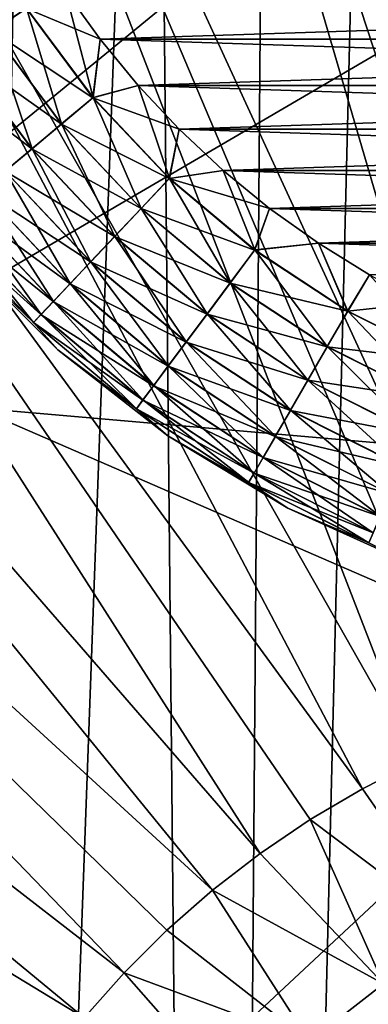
# Model space of a CAD drawing. Header units: metres. Extents: x -104 to 104, y -68 to 90.
# Tile 143 of 256: x -2.64 to -1.5, y -38.66 to -35.43. Entities that reach past the tile are written whole.
import ezdxf

# ---------------------------------------------------------------- set-up
doc = ezdxf.new("R2010")
doc.units = ezdxf.units.M
doc.layers.add('solid_FIT-BATH-153_SW0002', color=7, linetype='CONTINUOUS')

msp = doc.modelspace()

# ---------------------------------------------------------------- linework, layer by layer
at = {"layer": 'solid_FIT-BATH-153_SW0002'}
for points in [[(-0.395782, -37.584831, 3.40807), (-0.932896, -31.268684, -0.376344), (-1.854313, -31.400707, -0.364794)], [(-0.785322, -37.658859, 3.414546), (-1.854313, -31.400707, -0.364794), (-2.760154, -31.619555, -0.345647)], [(-0.591719, -37.615749, 3.410775), (-0.395782, -37.584831, 3.40807), (-1.854313, -31.400707, -0.364794)], [(-0.785322, -37.658859, 3.414546), (-0.591719, -37.615749, 3.410775), (-1.854313, -31.400707, -0.364794)], [(-0.975825, -37.713993, 3.41937), (-2.760154, -31.619555, -0.345647), (-3.642735, -31.923901, -0.31902)], [(-0.975825, -37.713993, 3.41937), (-0.785322, -37.658859, 3.414546), (-2.760154, -31.619555, -0.345647)], [(-1.995834, -53.230236, -16.507912), (-1.473036, -31.793379, -18.383394), (-1.140917, -31.753347, -18.386896)], [(-1.002252, -53.367996, -16.495859), (-1.995834, -53.230236, -16.507912), (-1.140917, -31.753347, -18.386896)], [(-1.995834, -53.230236, -16.507912), (-1.827395, -31.847591, -18.378651), (-1.473036, -31.793379, -18.383394)], [(-1.995834, -53.230236, -16.507912), (-2.205307, -31.918219, -18.372473), (-1.827395, -31.847591, -18.378651)], [(-1.344541, -37.859425, 3.432093), (-3.642735, -31.923901, -0.31902), (-4.4905, -32.309631, -0.285273)], [(-1.162476, -37.780937, 3.425227), (-0.975825, -37.713993, 3.41937), (-3.642735, -31.923901, -0.31902)], [(-1.344541, -37.859425, 3.432093), (-1.162476, -37.780937, 3.425227), (-3.642735, -31.923901, -0.31902)], [(-2.975371, -53.00161, -16.527914), (-2.608066, -32.009052, -18.364525), (-2.205307, -31.918219, -18.372473)], [(-1.995834, -53.230236, -16.507912), (-2.975371, -53.00161, -16.527914), (-2.205307, -31.918219, -18.372473)], [(-2.975371, -53.00161, -16.527914), (-3.036453, -32.123722, -18.354492), (-2.608066, -32.009052, -18.364525)], [(-1.521298, -37.949142, 3.439943), (-4.4905, -32.309631, -0.285273), (-5.297462, -32.773708, -0.244671)], [(-1.521298, -37.949142, 3.439943), (-1.344541, -37.859425, 3.432093), (-4.4905, -32.309631, -0.285273)], [(-3.173529, -32.681225, 11.792831), (-0.000004, -34.673874, 11.698895), (-3.172693, -36.532021, 11.600284)], [(-3.685249, -32.754135, 14.79218), (-3.685249, -36.621361, 14.599018), (0.000001, -33.598991, 14.755466)], [(-1.856129, -38.160824, 3.458463), (-5.297462, -32.773708, -0.244671), (-6.057703, -33.312962, -0.197493)], [(-1.692052, -38.049744, 3.448744), (-1.521298, -37.949142, 3.439943), (-5.297462, -32.773708, -0.244671)], [(-1.856129, -38.160824, 3.458463), (-1.692052, -38.049744, 3.448744), (-5.297462, -32.773708, -0.244671)], [(-2.012879, -38.281952, 3.46906), (-6.057703, -33.312962, -0.197493), (-6.762522, -33.921509, -0.144252)], [(-2.012879, -38.281952, 3.46906), (-1.856129, -38.160824, 3.458463), (-6.057703, -33.312962, -0.197493)], [(-3.685249, -36.621361, 14.599018), (0.000001, -36.941444, 14.586497), (0.000001, -33.598991, 14.755466)], [(-2.301962, -38.552383, 3.49272), (-6.762522, -33.921509, -0.144252), (-7.405716, -34.593395, -0.085469)], [(-2.161686, -38.412643, 3.480494), (-2.012879, -38.281952, 3.46906), (-6.762522, -33.921509, -0.144252)], [(-2.301962, -38.552383, 3.49272), (-2.161686, -38.412643, 3.480494), (-6.762522, -33.921509, -0.144252)], [(-2.433153, -38.700626, 3.505689), (-7.405716, -34.593395, -0.085469), (-7.982157, -35.323517, -0.021592)], [(-2.433153, -38.700626, 3.505689), (-2.301962, -38.552383, 3.49272), (-7.405716, -34.593395, -0.085469)], [(-3.172693, -36.532021, 11.600284), (-0.000004, -34.673874, 11.698895), (-0.000004, -37.912098, 11.530049)], [(-2.621724, -35.388447, 72.784515), (-2.80418, -35.072426, 72.784515), (-2.734409, -35.462563, 72.748543)], [(-2.622528, -35.388977, 59.808655), (-2.735176, -35.463066, 59.844795), (-2.925528, -35.133366, 59.844795)], [(-2.554742, -38.856781, 3.519351), (-2.433153, -38.700626, 3.505689), (-7.982157, -35.323517, -0.021592)], [(-2.666248, -39.020229, 3.533651), (-2.554742, -38.856781, 3.519351), (-7.982157, -35.323517, -0.021592)], [(-2.622528, -35.388977, 59.808655), (-2.49527, -35.329468, 59.796501), (-2.380571, -35.489693, 59.796501)], [(-2.49527, -35.329468, 72.796501), (-2.621724, -35.388447, 72.784515), (-2.403814, -35.681152, 72.784515)], [(2.380571, -35.489693, 59.796501), (-2.380571, -35.489693, 59.796501), (-2.49527, -35.329468, 59.796501)], [(2.49527, -35.329468, 59.796501), (2.380571, -35.489693, 59.796501), (-2.49527, -35.329468, 59.796501)], [(-2.380571, -35.489693, 72.796501), (-2.49527, -35.329468, 72.796501), (-2.403814, -35.681152, 72.784515)], [(2.49527, -35.329468, 72.796501), (-2.49527, -35.329468, 72.796501), (-2.380571, -35.489693, 72.796501)], [(2.49527, -35.329468, 72.796501), (-2.380571, -35.489693, 72.796501), (2.380571, -35.489693, 72.796501)], [(-2.622528, -35.388977, 59.808655), (-2.404551, -35.68177, 59.808655), (-2.735176, -35.463066, 59.844795)], [(-2.621724, -35.388447, 72.784515), (-2.734409, -35.462563, 72.748543), (-2.507132, -35.767845, 72.748543)], [(-2.622528, -35.388977, 59.808655), (-2.380571, -35.489693, 59.796501), (-2.404551, -35.68177, 59.808655)], [(-2.403814, -35.681152, 72.784515), (-2.621724, -35.388447, 72.784515), (-2.507132, -35.767845, 72.748543)], [(-2.735176, -35.463066, 59.844795), (-2.507836, -35.768436, 59.844795), (-2.840861, -35.532574, 59.90382)], [(-2.734409, -35.462563, 72.748543), (-2.840153, -35.532108, 72.689674), (-2.604088, -35.849201, 72.689674)], [(-2.404551, -35.68177, 59.808655), (-2.507836, -35.768436, 59.844795), (-2.735176, -35.463066, 59.844795)], [(-2.507132, -35.767845, 72.748543), (-2.734409, -35.462563, 72.748543), (-2.604088, -35.849201, 72.689674)], [(-2.404551, -35.68177, 59.808655), (-2.380571, -35.489693, 59.796501), (-2.25608, -35.641479, 59.796501)], [(-2.25608, -35.641479, 72.796501), (-2.380571, -35.489693, 72.796501), (-2.403814, -35.681152, 72.784515)], [(2.25608, -35.641479, 59.796501), (-2.25608, -35.641479, 59.796501), (-2.380571, -35.489693, 59.796501)], [(2.380571, -35.489693, 59.796501), (2.25608, -35.641479, 59.796501), (-2.380571, -35.489693, 59.796501)], [(2.380571, -35.489693, 72.796501), (-2.380571, -35.489693, 72.796501), (-2.25608, -35.641479, 72.796501)], [(2.380571, -35.489693, 72.796501), (-2.25608, -35.641479, 72.796501), (2.25608, -35.641479, 72.796501)], [(-2.840861, -35.532574, 59.90382), (-2.604736, -35.849747, 59.90382), (-2.936364, -35.59539, 59.983936)], [(-2.507836, -35.768436, 59.844795), (-2.604736, -35.849747, 59.90382), (-2.840861, -35.532574, 59.90382)], [(-2.604088, -35.849201, 72.689674), (-2.840153, -35.532108, 72.689674), (-2.691729, -35.922741, 72.609695)], [(-2.604736, -35.849747, 59.90382), (-2.692302, -35.923222, 59.983936), (-2.936364, -35.59539, 59.983936)], [(-2.404551, -35.68177, 59.808655), (-2.25608, -35.641479, 59.796501), (-2.121259, -35.78537, 59.796501)], [(-2.25608, -35.641479, 72.796501), (-2.403814, -35.681152, 72.784515), (-2.153396, -35.946579, 72.784515)], [(2.121259, -35.78537, 59.796501), (-2.121259, -35.78537, 59.796501), (-2.25608, -35.641479, 59.796501)], [(2.25608, -35.641479, 59.796501), (2.121259, -35.78537, 59.796501), (-2.25608, -35.641479, 59.796501)], [(-2.121259, -35.78537, 72.796501), (-2.25608, -35.641479, 72.796501), (-2.153396, -35.946579, 72.784515)], [(2.25608, -35.641479, 72.796501), (-2.25608, -35.641479, 72.796501), (-2.121259, -35.78537, 72.796501)], [(2.25608, -35.641479, 72.796501), (-2.121259, -35.78537, 72.796501), (2.121259, -35.78537, 72.796501)], [(-2.404551, -35.68177, 59.808655), (-2.154057, -35.947277, 59.808655), (-2.507836, -35.768436, 59.844795)], [(-2.403814, -35.681152, 72.784515), (-2.507132, -35.767845, 72.748543), (-2.245951, -36.044682, 72.748543)], [(-2.404551, -35.68177, 59.808655), (-2.121259, -35.78537, 59.796501), (-2.154057, -35.947277, 59.808655)], [(-2.153396, -35.946579, 72.784515), (-2.403814, -35.681152, 72.784515), (-2.245951, -36.044682, 72.748543)], [(-2.507836, -35.768436, 59.844795), (-2.246582, -36.045349, 59.844795), (-2.604736, -35.849747, 59.90382)], [(-2.507132, -35.767845, 72.748543), (-2.604088, -35.849201, 72.689674), (-2.332807, -36.136742, 72.689674)], [(-2.154057, -35.947277, 59.808655), (-2.246582, -36.045349, 59.844795), (-2.507836, -35.768436, 59.844795)], [(-2.245951, -36.044682, 72.748543), (-2.507132, -35.767845, 72.748543), (-2.332807, -36.136742, 72.689674)], [(-2.154057, -35.947277, 59.808655), (-2.121259, -35.78537, 59.796501), (-1.977367, -35.920193, 59.796501)], [(-1.977367, -35.920193, 72.796501), (-2.121259, -35.78537, 72.796501), (-2.153396, -35.946579, 72.784515)], [(1.977367, -35.920193, 59.796501), (-1.977367, -35.920193, 59.796501), (-2.121259, -35.78537, 59.796501)], [(2.121259, -35.78537, 59.796501), (1.977367, -35.920193, 59.796501), (-2.121259, -35.78537, 59.796501)], [(2.121259, -35.78537, 72.796501), (-2.121259, -35.78537, 72.796501), (-1.977367, -35.920193, 72.796501)], [(2.121259, -35.78537, 72.796501), (-1.977367, -35.920193, 72.796501), (1.977367, -35.920193, 72.796501)], [(-2.604736, -35.849747, 59.90382), (-2.333388, -36.13736, 59.90382), (-2.692302, -35.923222, 59.983936)], [(-2.604088, -35.849201, 72.689674), (-2.691729, -35.922741, 72.609695), (-2.411317, -36.219959, 72.609695)], [(-2.246582, -36.045349, 59.844795), (-2.333388, -36.13736, 59.90382), (-2.604736, -35.849747, 59.90382)], [(-2.332807, -36.136742, 72.689674), (-2.604088, -35.849201, 72.689674), (-2.411317, -36.219959, 72.609695)], [(-2.154057, -35.947277, 59.808655), (-1.977367, -35.920193, 59.796501), (-1.825582, -36.044682, 59.796501)], [(-1.977367, -35.920193, 72.796501), (-2.153396, -35.946579, 72.784515), (-1.873857, -36.181141, 72.784515)], [(1.825582, -36.044682, 59.796501), (-1.825582, -36.044682, 59.796501), (-1.977367, -35.920193, 59.796501)], [(1.977367, -35.920193, 59.796501), (1.825582, -36.044682, 59.796501), (-1.977367, -35.920193, 59.796501)], [(-1.825582, -36.044682, 72.796501), (-1.977367, -35.920193, 72.796501), (-1.873857, -36.181141, 72.784515)], [(1.977367, -35.920193, 72.796501), (-1.977367, -35.920193, 72.796501), (-1.825582, -36.044682, 72.796501)], [(1.977367, -35.920193, 72.796501), (-1.825582, -36.044682, 72.796501), (1.825582, -36.044682, 72.796501)], [(-2.692302, -35.923222, 59.983936), (-2.411831, -36.220505, 59.983936), (-2.767868, -35.986629, 60.082699)], [(-2.691729, -35.922741, 72.609695), (-2.767386, -35.986225, 72.511055), (-2.479093, -36.291798, 72.511055)], [(-2.333388, -36.13736, 59.90382), (-2.411831, -36.220505, 59.983936), (-2.692302, -35.923222, 59.983936)], [(-2.411317, -36.219959, 72.609695), (-2.691729, -35.922741, 72.609695), (-2.479093, -36.291798, 72.511055)], [(-2.154057, -35.947277, 59.808655), (-1.874432, -36.181911, 59.808655), (-2.246582, -36.045349, 59.844795)], [(-2.153396, -35.946579, 72.784515), (-2.245951, -36.044682, 72.748543), (-1.954398, -36.289322, 72.748543)], [(-2.154057, -35.947277, 59.808655), (-1.825582, -36.044682, 59.796501), (-1.874432, -36.181911, 59.808655)], [(-1.873857, -36.181141, 72.784515), (-2.153396, -35.946579, 72.784515), (-1.954398, -36.289322, 72.748543)], [(-2.767868, -35.986629, 60.082699), (-2.479524, -36.292255, 60.082699), (-2.829132, -36.038036, 60.197105)], [(-2.767386, -35.986225, 72.511055), (-2.828758, -36.03772, 72.396744), (-2.534071, -36.350071, 72.396744)], [(-2.411831, -36.220505, 59.983936), (-2.479524, -36.292255, 60.082699), (-2.767868, -35.986629, 60.082699)], [(-2.479093, -36.291798, 72.511055), (-2.767386, -35.986225, 72.511055), (-2.534071, -36.350071, 72.396744)], [(-2.829132, -36.038036, 60.197105), (-2.534406, -36.350426, 60.197105), (-2.87423, -36.075878, 60.323673)], [(-2.828758, -36.03772, 72.396744), (-2.873974, -36.075661, 72.270248), (-2.574577, -36.393005, 72.270248)], [(-2.479524, -36.292255, 60.082699), (-2.534406, -36.350426, 60.197105), (-2.829132, -36.038036, 60.197105)], [(-2.534071, -36.350071, 72.396744), (-2.828758, -36.03772, 72.396744), (-2.574577, -36.393005, 72.270248)], [(-2.246582, -36.045349, 59.844795), (-1.954946, -36.290062, 59.844795), (-2.333388, -36.13736, 59.90382)], [(-2.245951, -36.044682, 72.748543), (-2.332807, -36.136742, 72.689674), (-2.029978, -36.390846, 72.689674)], [(-1.874432, -36.181911, 59.808655), (-1.954946, -36.290062, 59.844795), (-2.246582, -36.045349, 59.844795)], [(-1.954398, -36.289322, 72.748543), (-2.245951, -36.044682, 72.748543), (-2.029978, -36.390846, 72.689674)], [(-1.874432, -36.181911, 59.808655), (-1.825582, -36.044682, 59.796501), (-1.665355, -36.159382, 59.796501)], [(-1.665355, -36.159382, 72.796501), (-1.825582, -36.044682, 72.796501), (-1.873857, -36.181141, 72.784515)], [(1.665355, -36.159382, 59.796501), (-1.665355, -36.159382, 59.796501), (-1.825582, -36.044682, 59.796501)], [(1.825582, -36.044682, 59.796501), (1.665355, -36.159382, 59.796501), (-1.825582, -36.044682, 59.796501)], [(1.825582, -36.044682, 72.796501), (-1.825582, -36.044682, 72.796501), (-1.665355, -36.159382, 72.796501)], [(1.825582, -36.044682, 72.796501), (-1.665355, -36.159382, 72.796501), (1.665355, -36.159382, 72.796501)], [(-2.87423, -36.075878, 60.323673), (-2.574806, -36.393246, 60.323673), (-2.901788, -36.099003, 60.458546)], [(-2.873974, -36.075661, 72.270248), (-2.901659, -36.098892, 72.135422), (-2.599378, -36.419292, 72.135422)], [(-2.534406, -36.350426, 60.197105), (-2.574806, -36.393246, 60.323673), (-2.87423, -36.075878, 60.323673)], [(-2.574577, -36.393005, 72.270248), (-2.873974, -36.075661, 72.270248), (-2.599378, -36.419292, 72.135422)], [(-2.901788, -36.099003, 60.458546), (-2.599494, -36.419415, 60.458546), (-2.844341, -36.183979, 60.5965)], [(-2.574806, -36.393246, 60.323673), (-2.599494, -36.419415, 60.458546), (-2.901788, -36.099003, 60.458546)], [(-2.599378, -36.419292, 72.135422), (-2.901659, -36.098892, 72.135422), (-2.844341, -36.183979, 71.996498)], [(-2.333388, -36.13736, 59.90382), (-2.030484, -36.391525, 59.90382), (-2.411831, -36.220505, 59.983936)], [(-2.332807, -36.136742, 72.689674), (-2.411317, -36.219959, 72.609695), (-2.098297, -36.482613, 72.609695)], [(-1.954946, -36.290062, 59.844795), (-2.030484, -36.391525, 59.90382), (-2.333388, -36.13736, 59.90382)], [(-2.029978, -36.390846, 72.689674), (-2.332807, -36.136742, 72.689674), (-2.098297, -36.482613, 72.609695)], [(-1.874432, -36.181911, 59.808655), (-1.665355, -36.159382, 59.796501), (-1.569459, -36.382496, 59.808655)], [(-1.665355, -36.159382, 72.796501), (-1.873857, -36.181141, 72.784515), (-1.568978, -36.38166, 72.784515)], [(1.498389, -36.263119, 59.796501), (-1.498389, -36.263119, 59.796501), (-1.665355, -36.159382, 59.796501)], [(-1.569459, -36.382496, 59.808655), (-1.665355, -36.159382, 59.796501), (-1.498389, -36.263119, 59.796501)], [(1.665355, -36.159382, 59.796501), (1.498389, -36.263119, 59.796501), (-1.665355, -36.159382, 59.796501)], [(-1.498389, -36.263119, 72.796501), (-1.665355, -36.159382, 72.796501), (-1.568978, -36.38166, 72.784515)], [(1.665355, -36.159382, 72.796501), (-1.665355, -36.159382, 72.796501), (-1.498389, -36.263119, 72.796501)], [(-2.599494, -36.419415, 60.458546), (-2.519866, -36.508453, 60.5965), (-2.844341, -36.183979, 60.5965)], [(-2.844341, -36.183979, 71.996498), (-2.844341, -36.183979, 60.5965), (-2.519866, -36.508453, 60.5965)], [(-2.519866, -36.508453, 71.996498), (-2.844341, -36.183979, 71.996498), (-2.519866, -36.508453, 60.5965)], [(-2.599378, -36.419292, 72.135422), (-2.844341, -36.183979, 71.996498), (-2.519866, -36.508453, 71.996498)], [(-1.874432, -36.181911, 59.808655), (-1.569459, -36.382496, 59.808655), (-1.954946, -36.290062, 59.844795)], [(-1.873857, -36.181141, 72.784515), (-1.954398, -36.289322, 72.748543), (-1.636414, -36.498466, 72.748543)], [(-1.568978, -36.38166, 72.784515), (-1.873857, -36.181141, 72.784515), (-1.636414, -36.498466, 72.748543)], [(-2.411831, -36.220505, 59.983936), (-2.098744, -36.483215, 59.983936), (-2.479524, -36.292255, 60.082699)], [(-2.411317, -36.219959, 72.609695), (-2.479093, -36.291798, 72.511055), (-2.157275, -36.561836, 72.511055)], [(-2.030484, -36.391525, 59.90382), (-2.098744, -36.483215, 59.983936), (-2.411831, -36.220505, 59.983936)], [(-2.098297, -36.482613, 72.609695), (-2.411317, -36.219959, 72.609695), (-2.157275, -36.561836, 72.511055)], [(-1.569459, -36.382496, 59.808655), (-1.498389, -36.263119, 59.796501), (-1.324724, -36.355698, 59.796501)], [(-1.498389, -36.263119, 72.796501), (-1.568978, -36.38166, 72.784515), (-1.242881, -36.545433, 72.784515)], [(-2.479524, -36.292255, 60.082699), (-2.15765, -36.56234, 60.082699), (-2.534406, -36.350426, 60.197105)], [(-2.479093, -36.291798, 72.511055), (-2.534071, -36.350071, 72.396744), (-2.205116, -36.626099, 72.396744)], [(-2.098744, -36.483215, 59.983936), (-2.15765, -36.56234, 60.082699), (-2.479524, -36.292255, 60.082699)], [(-2.157275, -36.561836, 72.511055), (-2.479093, -36.291798, 72.511055), (-2.205116, -36.626099, 72.396744)], [(-1.954946, -36.290062, 59.844795), (-1.636874, -36.49926, 59.844795), (-2.030484, -36.391525, 59.90382)], [(-1.954398, -36.289322, 72.748543), (-2.029978, -36.390846, 72.689674), (-1.699698, -36.608074, 72.689674)], [(-1.569459, -36.382496, 59.808655), (-1.636874, -36.49926, 59.844795), (-1.954946, -36.290062, 59.844795)], [(-1.636414, -36.498466, 72.748543), (-1.954398, -36.289322, 72.748543), (-1.699698, -36.608074, 72.689674)], [(-2.534406, -36.350426, 60.197105), (-2.205408, -36.626488, 60.197105), (-2.574806, -36.393246, 60.323673)], [(-2.534071, -36.350071, 72.396744), (-2.574577, -36.393005, 72.270248), (-2.240364, -36.673443, 72.270248)], [(-2.15765, -36.56234, 60.082699), (-2.205408, -36.626488, 60.197105), (-2.534406, -36.350426, 60.197105)], [(-2.205116, -36.626099, 72.396744), (-2.534071, -36.350071, 72.396744), (-2.240364, -36.673443, 72.270248)], [(-1.569459, -36.382496, 59.808655), (-1.324724, -36.355698, 59.796501), (-1.243262, -36.546318, 59.808655)], [(-2.574806, -36.393246, 60.323673), (-2.240563, -36.67371, 60.323673), (-2.599494, -36.419415, 60.458546)], [(-2.574577, -36.393005, 72.270248), (-2.599378, -36.419292, 72.135422), (-2.261945, -36.702431, 72.135422)], [(-2.205408, -36.626488, 60.197105), (-2.240563, -36.67371, 60.323673), (-2.574806, -36.393246, 60.323673)], [(-2.240364, -36.673443, 72.270248), (-2.574577, -36.393005, 72.270248), (-2.261945, -36.702431, 72.135422)], [(-2.030484, -36.391525, 59.90382), (-1.700121, -36.608807, 59.90382), (-2.098744, -36.483215, 59.983936)], [(-2.029978, -36.390846, 72.689674), (-2.098297, -36.482613, 72.609695), (-1.756901, -36.707153, 72.609695)], [(-1.636874, -36.49926, 59.844795), (-1.700121, -36.608807, 59.90382), (-2.030484, -36.391525, 59.90382)], [(-1.699698, -36.608074, 72.689674), (-2.029978, -36.390846, 72.689674), (-1.756901, -36.707153, 72.609695)], [(-1.569459, -36.382496, 59.808655), (-1.243262, -36.546318, 59.808655), (-1.636874, -36.49926, 59.844795)], [(-1.568978, -36.38166, 72.784515), (-1.636414, -36.498466, 72.748543), (-1.296301, -36.669277, 72.748543)], [(-1.242881, -36.545433, 72.784515), (-1.568978, -36.38166, 72.784515), (-1.296301, -36.669277, 72.748543)], [(-2.599494, -36.419415, 60.458546), (-2.262046, -36.702568, 60.458546), (-2.519866, -36.508453, 60.5965)], [(-2.240563, -36.67371, 60.323673), (-2.262046, -36.702568, 60.458546), (-2.599494, -36.419415, 60.458546)], [(-2.261945, -36.702431, 72.135422), (-2.599378, -36.419292, 72.135422), (-2.519866, -36.508453, 71.996498)], [(-2.098744, -36.483215, 59.983936), (-1.757275, -36.707802, 59.983936), (-2.15765, -36.56234, 60.082699)], [(-2.098297, -36.482613, 72.609695), (-2.157275, -36.561836, 72.511055), (-1.806283, -36.792686, 72.511055)], [(-1.700121, -36.608807, 59.90382), (-1.757275, -36.707802, 59.983936), (-2.098744, -36.483215, 59.983936)], [(-1.756901, -36.707153, 72.609695), (-2.098297, -36.482613, 72.609695), (-1.806283, -36.792686, 72.511055)], [(-1.636874, -36.49926, 59.844795), (-1.296665, -36.67012, 59.844795), (-1.700121, -36.608807, 59.90382)], [(-1.636414, -36.498466, 72.748543), (-1.699698, -36.608074, 72.689674), (-1.346432, -36.785492, 72.689674)], [(-1.243262, -36.546318, 59.808655), (-1.296665, -36.67012, 59.844795), (-1.636874, -36.49926, 59.844795)], [(-1.296301, -36.669277, 72.748543), (-1.636414, -36.498466, 72.748543), (-1.346432, -36.785492, 72.689674)], [(-3.172693, -36.532021, 11.600284), (-0.000004, -37.912098, 11.530049), (-3.171807, -40.27618, 11.393428)], [(-2.262046, -36.702568, 60.458546), (-2.158646, -36.791451, 60.5965), (-2.519866, -36.508453, 60.5965)], [(-2.519866, -36.508453, 71.996498), (-2.519866, -36.508453, 60.5965), (-2.158646, -36.791451, 60.5965)], [(-2.158646, -36.791451, 71.996498), (-2.519866, -36.508453, 71.996498), (-2.158646, -36.791451, 60.5965)], [(-2.261945, -36.702431, 72.135422), (-2.519866, -36.508453, 71.996498), (-2.158646, -36.791451, 71.996498)], [(-2.15765, -36.56234, 60.082699), (-1.806597, -36.793232, 60.082699), (-2.205408, -36.626488, 60.197105)], [(-2.157275, -36.561836, 72.511055), (-2.205116, -36.626099, 72.396744), (-1.84634, -36.862068, 72.396744)], [(-1.757275, -36.707802, 59.983936), (-1.806597, -36.793232, 60.082699), (-2.15765, -36.56234, 60.082699)], [(-1.806283, -36.792686, 72.511055), (-2.157275, -36.561836, 72.511055), (-1.84634, -36.862068, 72.396744)], [(-3.685249, -36.621361, 14.599018), (-3.685249, -40.382656, 14.391407), (0.000001, -36.941444, 14.586497)], [(-2.205408, -36.626488, 60.197105), (-1.846585, -36.862492, 60.197105), (-2.240563, -36.67371, 60.323673)], [(-2.205116, -36.626099, 72.396744), (-2.240364, -36.673443, 72.270248), (-1.875853, -36.913185, 72.270248)], [(-1.806597, -36.793232, 60.082699), (-1.846585, -36.862492, 60.197105), (-2.205408, -36.626488, 60.197105)], [(-1.84634, -36.862068, 72.396744), (-2.205116, -36.626099, 72.396744), (-1.875853, -36.913185, 72.270248)], [(-1.700121, -36.608807, 59.90382), (-1.346767, -36.78627, 59.90382), (-1.757275, -36.707802, 59.983936)], [(-1.699698, -36.608074, 72.689674), (-1.756901, -36.707153, 72.609695), (-1.391746, -36.890541, 72.609695)], [(-1.296665, -36.67012, 59.844795), (-1.346767, -36.78627, 59.90382), (-1.700121, -36.608807, 59.90382)], [(-1.346432, -36.785492, 72.689674), (-1.699698, -36.608074, 72.689674), (-1.391746, -36.890541, 72.609695)], [(-2.240563, -36.67371, 60.323673), (-1.87602, -36.913475, 60.323673), (-2.262046, -36.702568, 60.458546)], [(-2.240364, -36.673443, 72.270248), (-2.261945, -36.702431, 72.135422), (-1.893923, -36.944485, 72.135422)], [(-1.846585, -36.862492, 60.197105), (-1.87602, -36.913475, 60.323673), (-2.240563, -36.67371, 60.323673)], [(-1.875853, -36.913185, 72.270248), (-2.240364, -36.673443, 72.270248), (-1.893923, -36.944485, 72.135422)], [(-2.262046, -36.702568, 60.458546), (-1.894008, -36.94463, 60.458546), (-2.158646, -36.791451, 60.5965)], [(-1.87602, -36.913475, 60.323673), (-1.894008, -36.94463, 60.458546), (-2.262046, -36.702568, 60.458546)], [(-1.893923, -36.944485, 72.135422), (-2.261945, -36.702431, 72.135422), (-2.158646, -36.791451, 71.996498)], [(-1.757275, -36.707802, 59.983936), (-1.392043, -36.891228, 59.983936), (-1.806597, -36.793232, 60.082699)], [(-1.756901, -36.707153, 72.609695), (-1.806283, -36.792686, 72.511055), (-1.430864, -36.981228, 72.511055)], [(-1.346767, -36.78627, 59.90382), (-1.392043, -36.891228, 59.983936), (-1.757275, -36.707802, 59.983936)], [(-1.391746, -36.890541, 72.609695), (-1.756901, -36.707153, 72.609695), (-1.430864, -36.981228, 72.511055)], [(-1.894008, -36.94463, 60.458546), (-1.765948, -37.028847, 60.5965), (-2.158646, -36.791451, 60.5965)], [(-2.158646, -36.791451, 71.996498), (-2.158646, -36.791451, 60.5965), (-1.765948, -37.028847, 60.5965)], [(-1.765948, -37.028847, 71.996498), (-2.158646, -36.791451, 71.996498), (-1.765948, -37.028847, 60.5965)], [(-1.893923, -36.944485, 72.135422), (-2.158646, -36.791451, 71.996498), (-1.765948, -37.028847, 71.996498)], [(-1.806283, -36.792686, 72.511055), (-1.84634, -36.862068, 72.396744), (-1.462596, -37.05479, 72.396744)], [(-1.430864, -36.981228, 72.511055), (-1.806283, -36.792686, 72.511055), (-1.462596, -37.05479, 72.396744)], [(-1.806597, -36.793232, 60.082699), (-1.431113, -36.981804, 60.082699), (-1.846585, -36.862492, 60.197105)], [(-1.392043, -36.891228, 59.983936), (-1.431113, -36.981804, 60.082699), (-1.806597, -36.793232, 60.082699)], [(-1.846585, -36.862492, 60.197105), (-1.46279, -37.055241, 60.197105), (-1.87602, -36.913475, 60.323673)], [(-1.84634, -36.862068, 72.396744), (-1.875853, -36.913185, 72.270248), (-1.485975, -37.10899, 72.270248)], [(-1.431113, -36.981804, 60.082699), (-1.46279, -37.055241, 60.197105), (-1.846585, -36.862492, 60.197105)], [(-1.462596, -37.05479, 72.396744), (-1.84634, -36.862068, 72.396744), (-1.485975, -37.10899, 72.270248)], [(-1.87602, -36.913475, 60.323673), (-1.486107, -37.109295, 60.323673), (-1.894008, -36.94463, 60.458546)], [(-1.875853, -36.913185, 72.270248), (-1.893923, -36.944485, 72.135422), (-1.500289, -37.142174, 72.135422)], [(-1.46279, -37.055241, 60.197105), (-1.486107, -37.109295, 60.323673), (-1.87602, -36.913475, 60.323673)], [(-1.485975, -37.10899, 72.270248), (-1.875853, -36.913185, 72.270248), (-1.500289, -37.142174, 72.135422)], [(-3.685249, -40.382656, 14.391407), (0.000001, -40.291946, 14.401626), (0.000001, -36.941444, 14.586497)], [(-1.894008, -36.94463, 60.458546), (-1.500356, -37.14233, 60.458546), (-1.765948, -37.028847, 60.5965)], [(-1.486107, -37.109295, 60.323673), (-1.500356, -37.14233, 60.458546), (-1.894008, -36.94463, 60.458546)], [(-1.500289, -37.142174, 72.135422), (-1.893923, -36.944485, 72.135422), (-1.765948, -37.028847, 71.996498)], [(-1.500356, -37.14233, 60.458546), (-1.347499, -37.217175, 60.5965), (-1.765948, -37.028847, 60.5965)], [(-1.765948, -37.028847, 71.996498), (-1.765948, -37.028847, 60.5965), (-1.347499, -37.217175, 60.5965)], [(-1.347499, -37.217175, 71.996498), (-1.765948, -37.028847, 71.996498), (-1.347499, -37.217175, 60.5965)], [(-1.500289, -37.142174, 72.135422), (-1.765948, -37.028847, 71.996498), (-1.347499, -37.217175, 71.996498)], [(-1.187646, -38.429844, 3.732406), (-1.344541, -37.859425, 3.432093), (-1.521298, -37.949142, 3.439943)], [(-3.171807, -40.27618, 11.393428), (-0.000004, -37.912098, 11.530049), (-0.000003, -41.157108, 11.345882)], [(-1.187646, -38.429844, 3.732406), (-1.521298, -37.949142, 3.439943), (-1.692052, -38.049744, 3.448744)], [(-1.451746, -38.58889, 3.74632), (-1.692052, -38.049744, 3.448744), (-1.856129, -38.160824, 3.458463)], [(-1.187646, -38.429844, 3.732406), (-1.692052, -38.049744, 3.448744), (-1.451746, -38.58889, 3.74632)], [(-1.451746, -38.58889, 3.74632), (-1.856129, -38.160824, 3.458463), (-2.012879, -38.281952, 3.46906)], [(-1.694676, -38.778488, 3.762908), (-2.012879, -38.281952, 3.46906), (-2.161686, -38.412643, 3.480494)], [(-1.451746, -38.58889, 3.74632), (-2.012879, -38.281952, 3.46906), (-1.694676, -38.778488, 3.762908)], [(-1.694676, -38.778488, 3.762908), (-2.161686, -38.412643, 3.480494), (-2.301962, -38.552383, 3.49272)], [(-1.912894, -38.995876, 3.781927), (-2.301962, -38.552383, 3.49272), (-2.433153, -38.700626, 3.505689)], [(-1.694676, -38.778488, 3.762908), (-2.301962, -38.552383, 3.49272), (-1.912894, -38.995876, 3.781927)], [(-1.451746, -38.58889, 3.74632), (-1.694676, -38.778488, 3.762908), (-1.098231, -39.081997, 3.986396)]]:
    msp.add_3dface(points, dxfattribs=at)

doc.saveas('drawing.dxf')
